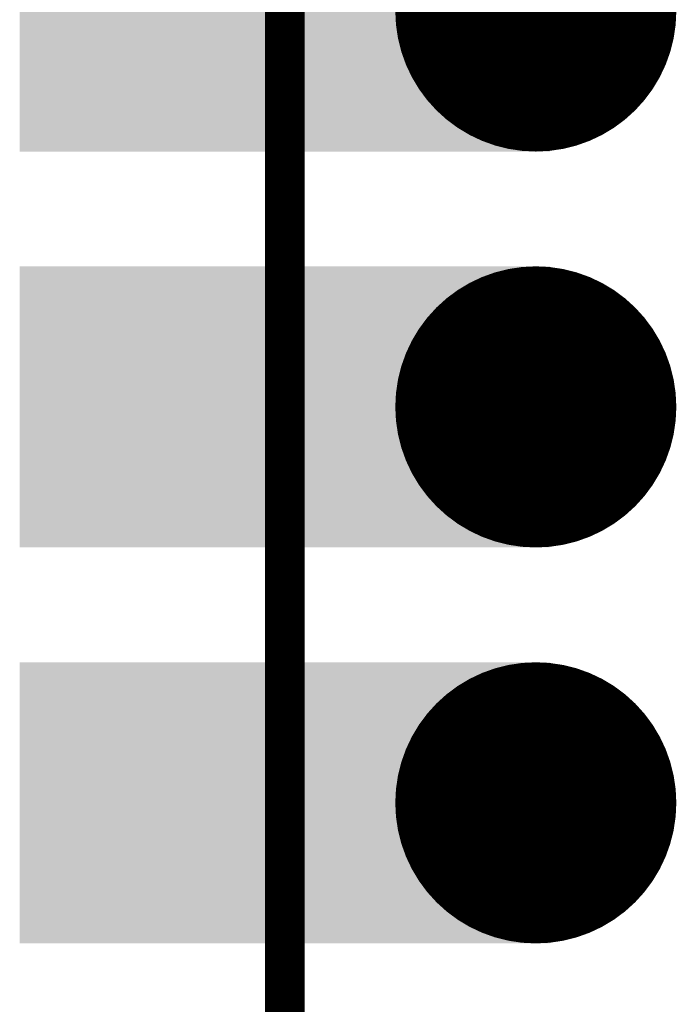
# Model space of a CAD drawing. Header units: millimetres. Extents: x 12.42 to 13.38, y 9.59 to 10.78.
# Tile 3 of 25: x 12.42 to 12.59, y 9.83 to 10.08. Entities that reach past the tile are written whole.
import ezdxf

# ---------------------------------------------------------------- set-up
doc = ezdxf.new("R2010")
doc.units = ezdxf.units.MM
doc.header["$MEASUREMENT"] = 0
for name, color, linetype in [('BottomLayer', 5, 'Continuous'), ('BottomSolder', 6, 'Continuous'), ('KeepOutLayer', 6, 'Continuous'), ('Mechanical1', 6, 'Continuous'), ('MidLayer1', 16, 'Continuous'), ('MidLayer2', 76, 'Continuous'), ('MultiLayer', 9, 'Continuous'), ('TopLayer', 1, 'Continuous'), ('TopSolder', 216, 'Continuous')]:
    doc.layers.add(name, color=color, linetype=linetype)

# ---------------------------------------------------------------- blocks, each defined once
blk = doc.blocks.new('PICO_EDGE_ZERO_98')
at = {"layer": 'BottomLayer', "const_width": 0.0315}
for points in [[(-0.36575, -0.1, 1), (-0.33425, -0.1, 1)], [(-0.36575, -0.2, 1), (-0.33425, -0.2, 1)], [(-0.36575, -0.3, 1), (-0.33425, -0.3, 1)]]:
    blk.add_lwpolyline(points, format="xyb", close=True, dxfattribs=at)
at = {"layer": 'BottomLayer'}
for points in [[(-0.47638, -0.1315), (-0.35039, -0.1315), (-0.47638, -0.0685), (-0.35039, -0.0685)], [(-0.47638, -0.2315), (-0.35039, -0.2315), (-0.47638, -0.1685), (-0.35039, -0.1685)], [(-0.47638, -0.3315), (-0.35039, -0.3315), (-0.47638, -0.2685), (-0.35039, -0.2685)]]:
    blk.add_solid(points, dxfattribs=at)
at = {"layer": 'BottomSolder', "const_width": 0.0355}
for points in [[(-0.36775, -0.1, 1), (-0.33225, -0.1, 1)], [(-0.36775, -0.2, 1), (-0.33225, -0.2, 1)], [(-0.36775, -0.3, 1), (-0.33225, -0.3, 1)]]:
    blk.add_lwpolyline(points, format="xyb", close=True, dxfattribs=at)
at = {"layer": 'BottomSolder'}
for points in [[(-0.48038, -0.1355), (-0.34639, -0.1355), (-0.48038, -0.0645), (-0.34639, -0.0645)], [(-0.48038, -0.2355), (-0.34639, -0.2355), (-0.48038, -0.1645), (-0.34639, -0.1645)], [(-0.48038, -0.3355), (-0.34639, -0.3355), (-0.48038, -0.2645), (-0.34639, -0.2645)]]:
    blk.add_solid(points, dxfattribs=at)
at = {"layer": 'Mechanical1', "const_width": 0.01}
blk.add_lwpolyline([(-0.41339, -0.51024), (-0.41339, 0.51457)], dxfattribs=at)
at = {"layer": 'MidLayer1', "const_width": 0.0315}
for points in [[(-0.36575, -0.1, 1), (-0.33425, -0.1, 1)], [(-0.36575, -0.2, 1), (-0.33425, -0.2, 1)], [(-0.36575, -0.3, 1), (-0.33425, -0.3, 1)]]:
    blk.add_lwpolyline(points, format="xyb", close=True, dxfattribs=at)
at = {"layer": 'MidLayer1'}
for points in [[(-0.47638, -0.1315), (-0.35039, -0.1315), (-0.47638, -0.0685), (-0.35039, -0.0685)], [(-0.47638, -0.2315), (-0.35039, -0.2315), (-0.47638, -0.1685), (-0.35039, -0.1685)], [(-0.47638, -0.3315), (-0.35039, -0.3315), (-0.47638, -0.2685), (-0.35039, -0.2685)]]:
    blk.add_solid(points, dxfattribs=at)
at = {"layer": 'MidLayer2', "const_width": 0.0315}
for points in [[(-0.36575, -0.1, 1), (-0.33425, -0.1, 1)], [(-0.36575, -0.2, 1), (-0.33425, -0.2, 1)], [(-0.36575, -0.3, 1), (-0.33425, -0.3, 1)]]:
    blk.add_lwpolyline(points, format="xyb", close=True, dxfattribs=at)
at = {"layer": 'MidLayer2'}
for points in [[(-0.47638, -0.1315), (-0.35039, -0.1315), (-0.47638, -0.0685), (-0.35039, -0.0685)], [(-0.47638, -0.2315), (-0.35039, -0.2315), (-0.47638, -0.1685), (-0.35039, -0.1685)], [(-0.47638, -0.3315), (-0.35039, -0.3315), (-0.47638, -0.2685), (-0.35039, -0.2685)]]:
    blk.add_solid(points, dxfattribs=at)
at = {"layer": 'MultiLayer', "const_width": 0.0315}
for points in [[(-0.36575, -0.1, 1), (-0.33425, -0.1, 1)], [(-0.36575, -0.2, 1), (-0.33425, -0.2, 1)], [(-0.36575, -0.3, 1), (-0.33425, -0.3, 1)]]:
    blk.add_lwpolyline(points, format="xyb", close=True, dxfattribs=at)
at = {"layer": 'MultiLayer'}
for points in [[(-0.47638, -0.1315), (-0.35039, -0.1315), (-0.47638, -0.0685), (-0.35039, -0.0685)], [(-0.47638, -0.2315), (-0.35039, -0.2315), (-0.47638, -0.1685), (-0.35039, -0.1685)], [(-0.47638, -0.3315), (-0.35039, -0.3315), (-0.47638, -0.2685), (-0.35039, -0.2685)]]:
    blk.add_solid(points, dxfattribs=at)
at = {"layer": 'TopLayer', "const_width": 0.0315}
for points in [[(-0.36575, -0.1, 1), (-0.33425, -0.1, 1)], [(-0.36575, -0.2, 1), (-0.33425, -0.2, 1)], [(-0.36575, -0.3, 1), (-0.33425, -0.3, 1)]]:
    blk.add_lwpolyline(points, format="xyb", close=True, dxfattribs=at)
at = {"layer": 'TopLayer'}
for points in [[(-0.47638, -0.1315), (-0.35039, -0.1315), (-0.47638, -0.0685), (-0.35039, -0.0685)], [(-0.47638, -0.2315), (-0.35039, -0.2315), (-0.47638, -0.1685), (-0.35039, -0.1685)], [(-0.47638, -0.3315), (-0.35039, -0.3315), (-0.47638, -0.2685), (-0.35039, -0.2685)]]:
    blk.add_solid(points, dxfattribs=at)
at = {"layer": 'TopSolder', "const_width": 0.0355}
for points in [[(-0.36775, -0.1, 1), (-0.33225, -0.1, 1)], [(-0.36775, -0.2, 1), (-0.33225, -0.2, 1)], [(-0.36775, -0.3, 1), (-0.33225, -0.3, 1)]]:
    blk.add_lwpolyline(points, format="xyb", close=True, dxfattribs=at)
at = {"layer": 'TopSolder'}
for points in [[(-0.48038, -0.1355), (-0.34639, -0.1355), (-0.48038, -0.0645), (-0.34639, -0.0645)], [(-0.48038, -0.2355), (-0.34639, -0.2355), (-0.48038, -0.1645), (-0.34639, -0.1645)], [(-0.48038, -0.3355), (-0.34639, -0.3355), (-0.48038, -0.2645), (-0.34639, -0.2645)]]:
    blk.add_solid(points, dxfattribs=at)

msp = doc.modelspace()

# ---------------------------------------------------------------- linework, layer by layer
at = {"layer": 'KeepOutLayer', "const_width": 0.01}
msp.add_lwpolyline([(12.48622, 9.66937), (12.48622, 10.69417)], dxfattribs=at)

# ---------------------------------------------------------------- block references
msp.add_blockref('PICO_EDGE_ZERO_98', (12.89958, 10.17911))

doc.saveas('drawing.dxf')
